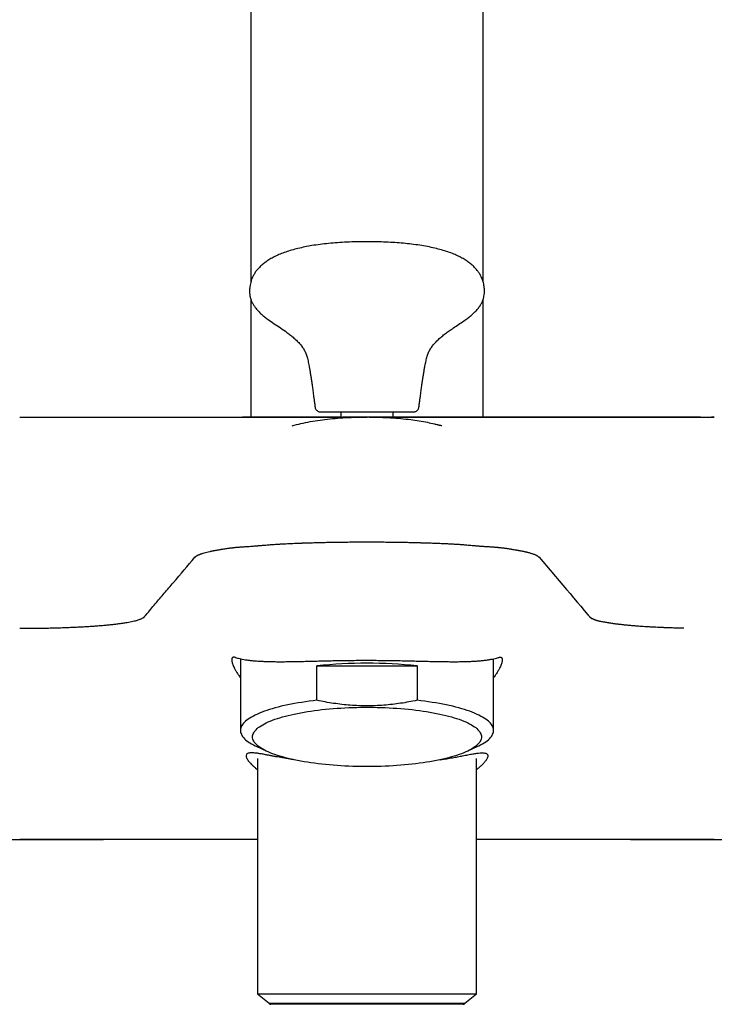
# Model space of a CAD drawing. Header units: millimetres. Extents: x 8 to 1761, y 12 to 2692.
# Tile 20 of 29: x 861 to 927, y 1456 to 1549. Entities that reach past the tile are written whole.
import ezdxf

# ---------------------------------------------------------------- set-up
doc = ezdxf.new("R2010")
doc.units = ezdxf.units.MM

msp = doc.modelspace()

# ---------------------------------------------------------------- linework, layer by layer
at = {"color": 7, "linetype": 'Continuous', "lineweight": 30}
for p, q in [((883, 1979.279), (883, 1524.337)), ((905, 1524.337), (905, 1979.279)), ((883, 1522.736), (883, 1511.554)), ((905, 1511.554), (905, 1522.727)), ((898.919, 1512.501), (898.92, 1512.509)), ((861.129, 1511.556), (882.2, 1511.556)), ((890.915, 1511.553), (891.504, 1511.553)), ((891.504, 1511.553), (891.518, 1511.553)), ((891.518, 1512.056), (891.518, 1511.545)), ((893.79, 1511.551), (891.669, 1511.553)), ((894.357, 1511.552), (894.226, 1511.553)), ((896.482, 1511.543), (896.482, 1512.056)), ((896.482, 1511.553), (896.639, 1511.553)), ((905.8, 1511.556), (926.87, 1511.556)), ((914.918, 1492.832), (914.906, 1492.846)), ((882.024, 1488.672), (882.024, 1481.885)), ((889.26, 1484.738), (889.26, 1487.993)), ((889.26, 1487.993), (898.74, 1487.993)), ((898.74, 1487.993), (898.74, 1484.738)), ((905.976, 1481.885), (905.976, 1488.672)), ((883.516, 1480.384), (884.517, 1479.914)), ((903.483, 1479.914), (904.484, 1480.384)), ((883.65, 1479.232), (883.65, 1456.956)), ((904.35, 1456.956), (904.35, 1479.23)), ((819.518, 1471.556), (869.045, 1471.556)), ((883.65, 1471.556), (869.514, 1471.556)), ((918.486, 1471.556), (904.35, 1471.556)), ((918.949, 1471.556), (968.483, 1471.556)), ((883.65, 1456.956), (884.736, 1456.056)), ((883.65, 1456.956), (904.35, 1456.956)), ((883.65, 1456.956), (904.35, 1456.956)), ((903.264, 1456.056), (904.35, 1456.956)), ((884.736, 1456.056), (903.264, 1456.056)), ((903.091, 1455.956), (884.909, 1455.956))]:
    msp.add_line(p, q, dxfattribs=at)
at = {"color": 7, "linetype": 'Continuous', "lineweight": 30, "flags": 128}
for points in [[(910.29, 1498.283), (912.877, 1495.238), (913.216, 1494.84), (913.555, 1494.441), (913.893, 1494.042), (914.231, 1493.644), (914.569, 1493.245), (914.906, 1492.846)], [(889.26, 1484.738), (888.892, 1484.695), (888.529, 1484.649), (888.173, 1484.599), (887.824, 1484.547), (887.481, 1484.491), (887.146, 1484.433), (886.819, 1484.371), (886.499, 1484.307), (886.189, 1484.24), (885.887, 1484.17), (885.594, 1484.098), (885.311, 1484.023), (885.038, 1483.946), (884.776, 1483.866), (884.523, 1483.785), (884.282, 1483.701), (884.051, 1483.615), (883.832, 1483.527), (883.624, 1483.437), (883.428, 1483.345), (883.245, 1483.252), (883.073, 1483.157), (882.914, 1483.061), (882.767, 1482.963), (882.634, 1482.864), (882.513, 1482.764), (882.405, 1482.663), (882.311, 1482.561), (882.229, 1482.458), (882.162, 1482.355), (882.107, 1482.251), (882.066, 1482.147), (882.039, 1482.043), (882.026, 1481.938), (882.026, 1481.833), (882.039, 1481.728), (882.066, 1481.624), (882.107, 1481.52), (882.162, 1481.416), (882.229, 1481.312), (882.311, 1481.21), (882.405, 1481.108), (882.513, 1481.007), (882.634, 1480.907), (882.767, 1480.808), (882.914, 1480.71), (883.073, 1480.614), (883.245, 1480.519), (883.428, 1480.426), (883.516, 1480.384)], [(904.484, 1480.384), (904.572, 1480.426), (904.755, 1480.519), (904.927, 1480.614), (905.086, 1480.71), (905.233, 1480.808), (905.366, 1480.907), (905.487, 1481.007), (905.595, 1481.108), (905.689, 1481.21), (905.771, 1481.312), (905.838, 1481.416), (905.893, 1481.52), (905.934, 1481.624), (905.961, 1481.728), (905.974, 1481.833), (905.974, 1481.938), (905.961, 1482.043), (905.934, 1482.147), (905.893, 1482.251), (905.838, 1482.355), (905.771, 1482.458), (905.689, 1482.561), (905.595, 1482.663), (905.487, 1482.764), (905.366, 1482.864), (905.233, 1482.963), (905.086, 1483.061), (904.927, 1483.157), (904.755, 1483.252), (904.572, 1483.345), (904.376, 1483.437), (904.168, 1483.527), (903.949, 1483.615), (903.718, 1483.701), (903.477, 1483.785), (903.224, 1483.866), (902.962, 1483.946), (902.689, 1484.023), (902.406, 1484.098), (902.113, 1484.17), (901.811, 1484.24), (901.501, 1484.307), (901.181, 1484.371), (900.854, 1484.433), (900.519, 1484.491), (900.176, 1484.547), (899.827, 1484.599), (899.471, 1484.649), (899.108, 1484.695), (898.74, 1484.738)], [(904.833, 1481.272), (904.826, 1481.173), (904.806, 1481.074), (904.772, 1480.975), (904.725, 1480.877), (904.665, 1480.779), (904.591, 1480.682), (904.504, 1480.585), (904.404, 1480.489), (904.291, 1480.395), (904.165, 1480.301), (904.027, 1480.208), (903.876, 1480.117), (903.712, 1480.028), (903.537, 1479.939), (903.35, 1479.853), (903.151, 1479.768), (902.94, 1479.686), (902.719, 1479.605), (902.487, 1479.526), (902.244, 1479.449), (901.991, 1479.375), (901.727, 1479.303), (901.455, 1479.234), (901.173, 1479.167), (900.882, 1479.102), (900.582, 1479.041), (900.274, 1478.982), (899.959, 1478.926), (899.636, 1478.873), (899.306, 1478.823), (898.969, 1478.775), (898.626, 1478.732), (898.278, 1478.691), (897.924, 1478.653), (897.565, 1478.619), (897.202, 1478.588), (896.835, 1478.56), (896.464, 1478.536), (896.09, 1478.515), (895.714, 1478.498), (895.335, 1478.484), (894.955, 1478.473), (894.573, 1478.466), (894.191, 1478.463), (893.809, 1478.463), (893.427, 1478.466), (893.045, 1478.473), (892.665, 1478.484), (892.286, 1478.498), (891.91, 1478.515), (891.536, 1478.536), (891.165, 1478.56), (890.798, 1478.588), (890.435, 1478.619), (890.076, 1478.653), (889.722, 1478.691), (889.374, 1478.732), (889.031, 1478.775), (888.694, 1478.823), (888.364, 1478.873), (888.041, 1478.926), (887.726, 1478.982), (887.418, 1479.041), (887.118, 1479.102), (886.827, 1479.167), (886.545, 1479.234), (886.273, 1479.303), (886.009, 1479.375), (885.756, 1479.449), (885.513, 1479.526), (885.281, 1479.605), (885.06, 1479.686), (884.849, 1479.768), (884.65, 1479.853), (884.463, 1479.939), (884.288, 1480.028), (884.124, 1480.117), (883.973, 1480.208), (883.835, 1480.301), (883.709, 1480.395), (883.596, 1480.489), (883.496, 1480.585), (883.409, 1480.682), (883.335, 1480.779), (883.275, 1480.877), (883.228, 1480.975), (883.194, 1481.074), (883.174, 1481.173), (883.167, 1481.272), (883.174, 1481.371), (883.194, 1481.47), (883.228, 1481.569), (883.275, 1481.668), (883.335, 1481.766), (883.409, 1481.863), (883.496, 1481.959), (883.596, 1482.055), (883.709, 1482.15), (883.835, 1482.244), (883.973, 1482.336), (884.124, 1482.427), (884.288, 1482.517), (884.463, 1482.605), (884.65, 1482.691), (884.849, 1482.776), (885.06, 1482.859), (885.281, 1482.94), (885.513, 1483.018), (885.756, 1483.095), (886.009, 1483.169), (886.273, 1483.241), (886.545, 1483.311), (886.827, 1483.378), (887.118, 1483.442), (887.418, 1483.504), (887.726, 1483.563), (888.041, 1483.619), (888.364, 1483.672), (888.694, 1483.722), (889.031, 1483.769), (889.374, 1483.813), (889.722, 1483.854), (890.076, 1483.891), (890.435, 1483.925), (890.798, 1483.956), (891.165, 1483.984), (891.536, 1484.008), (891.91, 1484.029), (892.286, 1484.047), (892.665, 1484.061), (893.045, 1484.071), (893.427, 1484.078), (893.809, 1484.081), (894.191, 1484.081), (894.573, 1484.078), (894.955, 1484.071), (895.335, 1484.061), (895.714, 1484.047), (896.09, 1484.029), (896.464, 1484.008), (896.835, 1483.984), (897.202, 1483.956), (897.565, 1483.925), (897.924, 1483.891), (898.278, 1483.854), (898.626, 1483.813), (898.969, 1483.769), (899.306, 1483.722), (899.636, 1483.672), (899.959, 1483.619), (900.274, 1483.563), (900.582, 1483.504), (900.882, 1483.442), (901.173, 1483.378), (901.455, 1483.311), (901.727, 1483.241), (901.991, 1483.169), (902.244, 1483.095), (902.487, 1483.018), (902.719, 1482.94), (902.94, 1482.859), (903.151, 1482.776), (903.35, 1482.691), (903.537, 1482.605), (903.712, 1482.517), (903.876, 1482.427), (904.027, 1482.336), (904.165, 1482.244), (904.291, 1482.15), (904.404, 1482.055), (904.504, 1481.959), (904.591, 1481.863), (904.665, 1481.766), (904.725, 1481.668), (904.772, 1481.569), (904.806, 1481.47), (904.826, 1481.371), (904.833, 1481.272)]]:
    msp.add_lwpolyline(points, dxfattribs=at)
at = {"color": 7, "linetype": 'Continuous', "lineweight": 30}
for centre, radius, start, end in [((894, 1444.126), 44.122, 83.83294, 96.16706), ((884.909, 1456.156), 0.2, 210, 270), ((903.091, 1456.156), 0.2, 270, 330)]:
    msp.add_arc(centre, radius, start, end, dxfattribs=at)
for points, knots in [([(894, 1528.158), (893.676, 1528.157), (893.043, 1528.153), (892.112, 1528.122), (891.222, 1528.072), (890.373, 1528.001), (889.567, 1527.909), (888.816, 1527.8), (888.12, 1527.673), (887.478, 1527.531), (886.876, 1527.371), (886.313, 1527.192), (885.8, 1526.998), (885.334, 1526.791), (884.914, 1526.571), (884.532, 1526.334), (884.189, 1526.081), (883.883, 1525.811), (883.631, 1525.539), (883.426, 1525.268), (883.262, 1525.002), (883.127, 1524.725), (883.025, 1524.447), (882.953, 1524.172), (882.919, 1523.971), (882.903, 1523.838), (882.897, 1523.775), (882.892, 1523.712), (882.888, 1523.648), (882.886, 1523.584), (882.884, 1523.522), (882.884, 1523.481), (882.884, 1523.461)], [0, 0, 0, 0, 0.073443, 0.143887, 0.211322, 0.275744, 0.337156, 0.395567, 0.447911, 0.497636, 0.54478, 0.589401, 0.631572, 0.669337, 0.705102, 0.738998, 0.771195, 0.801897, 0.831351, 0.855342, 0.878851, 0.902092, 0.925288, 0.945852, 0.966721, 0.971468, 0.976236, 0.981022, 0.985844, 0.990725, 0.99557, 1, 1, 1, 1]), ([(905.116, 1523.461), (905.116, 1523.482), (905.116, 1523.526), (905.114, 1523.592), (905.111, 1523.659), (905.107, 1523.727), (905.101, 1523.793), (905.086, 1523.94), (905.052, 1524.154), (904.98, 1524.429), (904.883, 1524.7), (904.753, 1524.977), (904.583, 1525.256), (904.373, 1525.535), (904.117, 1525.811), (903.811, 1526.081), (903.468, 1526.334), (903.086, 1526.571), (902.666, 1526.791), (902.19, 1527.003), (901.653, 1527.204), (901.052, 1527.392), (900.407, 1527.559), (899.717, 1527.706), (898.983, 1527.832), (898.223, 1527.935), (897.438, 1528.018), (896.63, 1528.081), (895.785, 1528.126), (894.905, 1528.154), (894.305, 1528.157), (894, 1528.158)], [0, 0, 0, 0, 0.004718, 0.009845, 0.015003, 0.020097, 0.025156, 0.030195, 0.053608, 0.074178, 0.094597, 0.118926, 0.143527, 0.168646, 0.1981, 0.228802, 0.260999, 0.294896, 0.330661, 0.368427, 0.413231, 0.460796, 0.511209, 0.564533, 0.620814, 0.680081, 0.738713, 0.800023, 0.864011, 0.930673, 1, 1, 1, 1]), ([(882.89, 1523.472), (882.889, 1523.406), (882.887, 1523.232), (882.931, 1522.957), (883.015, 1522.656), (883.137, 1522.373), (883.291, 1522.106), (883.486, 1521.839), (883.723, 1521.572), (884.003, 1521.306), (884.308, 1521.052), (884.713, 1520.746), (885.221, 1520.397), (885.825, 1519.996), (886.343, 1519.638), (886.764, 1519.319), (887.089, 1519.049), (887.394, 1518.764), (887.623, 1518.514), (887.786, 1518.311), (887.895, 1518.161), (887.997, 1518.006), (888.095, 1517.842), (888.175, 1517.678), (888.242, 1517.508), (888.302, 1517.328), (888.361, 1517.113), (888.417, 1516.879), (888.471, 1516.626), (888.523, 1516.356), (888.578, 1516.048), (888.634, 1515.711), (888.691, 1515.344), (888.75, 1514.947), (888.814, 1514.508), (888.881, 1514.023), (888.942, 1513.564), (888.998, 1513.144), (889.04, 1512.823), (889.064, 1512.631), (889.077, 1512.53), (889.079, 1512.517), (889.08, 1512.507), (889.08, 1512.512), (889.08, 1512.506), (889.081, 1512.501)], [0, 0, 0, 0, 0.014884, 0.03891, 0.062126, 0.084992, 0.107886, 0.13109, 0.159083, 0.187929, 0.217661, 0.248221, 0.301598, 0.356133, 0.410868, 0.442865, 0.474507, 0.505723, 0.536527, 0.550422, 0.564275, 0.578108, 0.592028, 0.607039, 0.619078, 0.633045, 0.649529, 0.669115, 0.687057, 0.707549, 0.730868, 0.757289, 0.784231, 0.814168, 0.847307, 0.883852, 0.924007, 0.951029, 0.97959, 0.994463, 0.998241, 0.999174, 0.999351, 0.999406, 1, 1, 1, 1]), ([(898.92, 1512.508), (898.92, 1512.508), (898.92, 1512.509), (898.92, 1512.514), (898.923, 1512.535), (898.934, 1512.622), (898.961, 1512.831), (899.002, 1513.142), (899.058, 1513.565), (899.119, 1514.023), (899.186, 1514.508), (899.25, 1514.947), (899.309, 1515.344), (899.367, 1515.713), (899.423, 1516.053), (899.479, 1516.366), (899.532, 1516.639), (899.582, 1516.877), (899.636, 1517.101), (899.692, 1517.308), (899.755, 1517.499), (899.824, 1517.675), (899.905, 1517.842), (900.003, 1518.006), (900.105, 1518.161), (900.214, 1518.311), (900.379, 1518.516), (900.612, 1518.769), (900.923, 1519.059), (901.255, 1519.334), (901.602, 1519.596), (901.997, 1519.874), (902.436, 1520.169), (902.908, 1520.484), (903.33, 1520.779), (903.697, 1521.056), (904.008, 1521.315), (904.291, 1521.587), (904.543, 1521.873), (904.743, 1522.158), (904.893, 1522.436), (905.001, 1522.706), (905.075, 1522.993), (905.113, 1523.251), (905.112, 1523.412), (905.111, 1523.472)], [0, 0, 0, 0, 0.0000033, 0.0001654, 0.0010991, 0.004879, 0.0197623, 0.0483423, 0.0753813, 0.1155627, 0.1521314, 0.185292, 0.2152493, 0.2422088, 0.2690982, 0.2927747, 0.3135291, 0.3316537, 0.3474426, 0.3650805, 0.3798927, 0.3925562, 0.4075771, 0.4215065, 0.4353489, 0.4492101, 0.463115, 0.4945023, 0.526319, 0.5585749, 0.5911946, 0.6240409, 0.6670951, 0.7097732, 0.7516111, 0.7827394, 0.8130077, 0.8423555, 0.8708253, 0.8985982, 0.9201623, 0.9417706, 0.9637548, 0.9865103, 1, 1, 1, 1]), ([(889.083, 1512.506), (889.089, 1512.472), (889.101, 1512.389), (889.164, 1512.27), (889.25, 1512.174), (889.339, 1512.115), (889.417, 1512.08), (889.498, 1512.059), (889.552, 1512.057), (889.578, 1512.056)], [0, 0, 0, 0, 0.142453, 0.34004, 0.543275, 0.662533, 0.779144, 0.89206, 1, 1, 1, 1]), ([(898.422, 1512.056), (898.456, 1512.058), (898.525, 1512.062), (898.627, 1512.096), (898.722, 1512.152), (898.804, 1512.23), (898.867, 1512.325), (898.906, 1512.42), (898.914, 1512.482), (898.917, 1512.507)], [0, 0, 0, 0, 0.138168, 0.283497, 0.434128, 0.586733, 0.745165, 0.897615, 1, 1, 1, 1]), ([(861.129, 1511.554), (861.405, 1511.554), (861.959, 1511.554), (862.789, 1511.554), (863.622, 1511.554), (864.457, 1511.554), (865.295, 1511.554), (866.135, 1511.554), (867.012, 1511.554), (867.921, 1511.554), (868.862, 1511.554), (869.797, 1511.554), (870.727, 1511.554), (871.652, 1511.554), (872.6, 1511.554), (873.568, 1511.554), (874.55, 1511.554), (875.515, 1511.554), (876.464, 1511.554), (877.396, 1511.554), (878.291, 1511.554), (879.147, 1511.554), (879.963, 1511.554), (880.757, 1511.554), (881.528, 1511.554), (882.265, 1511.554), (882.969, 1511.554), (883.638, 1511.554), (884.28, 1511.554), (884.895, 1511.554), (885.484, 1511.554), (886.049, 1511.554), (886.59, 1511.554), (887.103, 1511.554), (887.585, 1511.554), (888.034, 1511.554), (888.452, 1511.554), (888.808, 1511.554), (889.109, 1511.554), (889.362, 1511.554), (889.595, 1511.554), (889.809, 1511.554), (890.003, 1511.554), (890.177, 1511.554), (890.332, 1511.554), (890.456, 1511.554), (890.554, 1511.554), (890.63, 1511.554), (890.687, 1511.554), (890.728, 1511.554), (890.752, 1511.554), (890.767, 1511.554), (890.775, 1511.554), (890.782, 1511.554), (890.79, 1511.554), (890.797, 1511.554), (890.806, 1511.554), (890.818, 1511.554), (890.831, 1511.554), (890.842, 1511.554), (890.852, 1511.553), (890.861, 1511.553), (890.867, 1511.553), (890.873, 1511.553), (890.879, 1511.553), (890.887, 1511.553), (890.896, 1511.553), (890.904, 1511.553), (890.91, 1511.553), (890.914, 1511.553), (890.915, 1511.553)], [0, 0, 0, 0, 0.0178414, 0.0357523, 0.0537508, 0.0718546, 0.0900813, 0.1084478, 0.126971, 0.1479071, 0.1689034, 0.1899826, 0.2111671, 0.232479, 0.25394, 0.2775839, 0.3012223, 0.3248832, 0.3485946, 0.3723846, 0.3962344, 0.4186452, 0.4409909, 0.4632953, 0.485582, 0.5078748, 0.5292645, 0.5505332, 0.5717026, 0.5927948, 0.6138321, 0.6348368, 0.6562338, 0.6775051, 0.6986759, 0.7197717, 0.7408183, 0.7618416, 0.7778556, 0.7938072, 0.8097081, 0.8255702, 0.8414053, 0.8572253, 0.8730422, 0.8888679, 0.900998, 0.9126824, 0.9238228, 0.9313087, 0.9393002, 0.9414769, 0.9436885, 0.9459348, 0.948216, 0.950532, 0.9528829, 0.9577366, 0.9626538, 0.9676346, 0.9717399, 0.9757859, 0.9798318, 0.98149, 0.983924, 0.9874723, 0.9918413, 0.9954728, 0.9981924, 1, 1, 1, 1]), ([(891.518, 1511.554), (891.455, 1511.554), (891.175, 1511.554), (890.687, 1511.554), (890.057, 1511.554), (889.446, 1511.554), (888.855, 1511.554), (888.286, 1511.554), (887.732, 1511.554), (887.193, 1511.554), (886.67, 1511.554), (886.168, 1511.554), (885.706, 1511.554), (885.283, 1511.554), (884.897, 1511.554), (884.534, 1511.554), (884.194, 1511.554), (883.877, 1511.554), (883.585, 1511.554), (883.32, 1511.554), (883.071, 1511.554), (882.843, 1511.554), (882.642, 1511.554), (882.479, 1511.554), (882.354, 1511.554), (882.265, 1511.554), (882.21, 1511.554), (882.203, 1511.554), (882.2, 1511.554)], [0, 0, 0, 0, 0.012083, 0.053336, 0.094567, 0.135906, 0.175873, 0.215761, 0.25569, 0.296158, 0.336965, 0.377752, 0.418643, 0.455364, 0.492001, 0.528646, 0.56539, 0.602358, 0.63924, 0.676129, 0.71312, 0.754798, 0.796386, 0.838018, 0.879085, 0.919374, 0.959639, 1, 1, 1, 1]), ([(886.903, 1510.735), (886.97, 1510.754), (887.32, 1510.855), (887.972, 1511.002), (888.866, 1511.176), (889.792, 1511.314), (890.749, 1511.422), (891.737, 1511.498), (892.754, 1511.544), (893.442, 1511.55), (893.79, 1511.553)], [0, 0, 0, 0, 0.03008, 0.157319, 0.288138, 0.42268, 0.561057, 0.703361, 0.849658, 1, 1, 1, 1]), ([(889.578, 1512.056), (889.58, 1512.056), (889.585, 1512.056), (889.624, 1512.056), (889.686, 1512.056), (889.773, 1512.056), (889.88, 1512.056), (890.004, 1512.056), (890.141, 1512.056), (890.323, 1512.056), (890.561, 1512.056), (890.834, 1512.056), (891.093, 1512.056), (891.329, 1512.056), (891.556, 1512.056), (891.769, 1512.056), (891.965, 1512.056), (892.166, 1512.056), (892.431, 1512.056), (892.765, 1512.056), (893.17, 1512.056), (893.583, 1512.056), (893.86, 1512.056), (894, 1512.056)], [0, 0, 0, 0, 0.048251, 0.0961, 0.143823, 0.191697, 0.239997, 0.282877, 0.325694, 0.368642, 0.434279, 0.499994, 0.543789, 0.587515, 0.631378, 0.663555, 0.695669, 0.727801, 0.760035, 0.820282, 0.879999, 0.939725, 1, 1, 1, 1]), ([(891.175, 1511.528), (891.177, 1511.528), (891.182, 1511.528), (891.203, 1511.529), (891.238, 1511.53), (891.284, 1511.533), (891.338, 1511.536), (891.402, 1511.539), (891.471, 1511.543), (891.547, 1511.547), (891.62, 1511.551), (891.653, 1511.552), (891.669, 1511.553)], [0, 0, 0, 0, 0.07013, 0.181759, 0.293809, 0.406683, 0.520776, 0.612953, 0.73221, 0.827398, 0.919325, 1, 1, 1, 1]), ([(896.018, 1511.553), (895.941, 1511.553), (895.787, 1511.553), (895.533, 1511.553), (895.263, 1511.553), (894.978, 1511.553), (894.682, 1511.553), (894.381, 1511.553), (894.075, 1511.553), (893.767, 1511.553), (893.462, 1511.553), (893.164, 1511.553), (892.874, 1511.553), (892.596, 1511.553), (892.333, 1511.553), (892.089, 1511.553), (891.865, 1511.553), (891.735, 1511.553), (891.669, 1511.553)], [0, 0, 0, 0, 0.062822, 0.124972, 0.187136, 0.249998, 0.312802, 0.374945, 0.437116, 0.499999, 0.562802, 0.624945, 0.687116, 0.749998, 0.812822, 0.874972, 0.937136, 1, 1, 1, 1]), ([(893.79, 1511.551), (893.794, 1511.551), (893.8, 1511.551), (893.83, 1511.551), (893.866, 1511.551), (893.923, 1511.551), (893.974, 1511.551), (894, 1511.551)], [0, 0, 0, 0, 0.268671, 0.395707, 0.525312, 0.757168, 1, 1, 1, 1]), ([(894, 1512.056), (894.112, 1512.056), (894.334, 1512.056), (894.665, 1512.056), (894.992, 1512.056), (895.314, 1512.056), (895.617, 1512.056), (895.902, 1512.056), (896.167, 1512.056), (896.466, 1512.056), (896.793, 1512.056), (897.095, 1512.056), (897.337, 1512.056), (897.529, 1512.056), (897.688, 1512.056), (897.82, 1512.056), (897.928, 1512.056), (898.026, 1512.056), (898.139, 1512.056), (898.253, 1512.056), (898.35, 1512.056), (898.411, 1512.056), (898.418, 1512.056), (898.422, 1512.056)], [0, 0, 0, 0, 0.048263, 0.096119, 0.143842, 0.191709, 0.239996, 0.282877, 0.325694, 0.368642, 0.434279, 0.499994, 0.543789, 0.587515, 0.631379, 0.663555, 0.695669, 0.727801, 0.760035, 0.820268, 0.879979, 0.939711, 1, 1, 1, 1]), ([(894.21, 1511.551), (894.206, 1511.551), (894.2, 1511.551), (894.17, 1511.551), (894.134, 1511.551), (894.077, 1511.551), (894.026, 1511.551), (894, 1511.551)], [0, 0, 0, 0, 0.270364, 0.396708, 0.524962, 0.757448, 1, 1, 1, 1]), ([(894.21, 1511.553), (894.551, 1511.55), (895.226, 1511.545), (896.223, 1511.5), (897.192, 1511.427), (898.096, 1511.328), (898.937, 1511.206), (899.686, 1511.072), (900.262, 1510.948), (900.59, 1510.869), (900.711, 1510.839), (900.748, 1510.83), (900.785, 1510.82), (900.822, 1510.811), (900.859, 1510.801), (900.914, 1510.787), (900.992, 1510.767), (901.057, 1510.749), (901.092, 1510.739)], [0, 0, 0, 0, 0.1475007, 0.2911132, 0.4308839, 0.566877, 0.6834933, 0.7973194, 0.8952469, 0.9376902, 0.9432196, 0.9487424, 0.9542586, 0.9597682, 0.9652712, 0.9707677, 0.984301, 1, 1, 1, 1]), ([(894.469, 1511.552), (894.465, 1511.552), (894.457, 1511.552), (894.44, 1511.552), (894.418, 1511.552), (894.392, 1511.552), (894.369, 1511.552), (894.357, 1511.552)], [0, 0, 0, 0, 0.133601, 0.338502, 0.555384, 0.784311, 1, 1, 1, 1]), ([(895.972, 1511.553), (895.95, 1511.553), (895.892, 1511.553), (895.8, 1511.553), (895.696, 1511.553), (895.596, 1511.553), (895.507, 1511.553), (895.429, 1511.552), (895.362, 1511.552), (895.302, 1511.552), (895.263, 1511.552), (895.246, 1511.552), (895.243, 1511.552), (895.24, 1511.552), (895.237, 1511.552), (895.234, 1511.552), (895.231, 1511.552), (895.22, 1511.552), (895.194, 1511.552), (895.152, 1511.552), (895.1, 1511.552), (895.047, 1511.552), (894.994, 1511.552), (894.943, 1511.552), (894.894, 1511.552), (894.853, 1511.552), (894.82, 1511.552), (894.8, 1511.552), (894.788, 1511.552), (894.782, 1511.552), (894.777, 1511.552), (894.772, 1511.552), (894.767, 1511.552), (894.76, 1511.552), (894.753, 1511.552), (894.737, 1511.552), (894.712, 1511.552), (894.679, 1511.552), (894.646, 1511.552), (894.612, 1511.552), (894.578, 1511.552), (894.554, 1511.552), (894.541, 1511.552), (894.538, 1511.552), (894.537, 1511.552), (894.536, 1511.552), (894.534, 1511.552), (894.53, 1511.552), (894.523, 1511.552), (894.513, 1511.552), (894.504, 1511.552), (894.496, 1511.552), (894.49, 1511.552), (894.485, 1511.552), (894.482, 1511.552), (894.48, 1511.552), (894.479, 1511.552), (894.478, 1511.552), (894.476, 1511.552), (894.474, 1511.552), (894.472, 1511.552), (894.468, 1511.552), (894.463, 1511.552), (894.458, 1511.552), (894.456, 1511.552)], [0, 0, 0, 0, 0.0378775, 0.1006938, 0.1621624, 0.2222835, 0.2810569, 0.323301, 0.3648204, 0.4056152, 0.4353048, 0.4371578, 0.4390092, 0.4408591, 0.4427073, 0.4445541, 0.4463992, 0.4485307, 0.4648079, 0.4972944, 0.5290527, 0.5648893, 0.5997512, 0.6336384, 0.6665508, 0.6984885, 0.717677, 0.7364956, 0.7401486, 0.7437874, 0.747412, 0.7510222, 0.7546182, 0.7592607, 0.7645688, 0.7698449, 0.7945315, 0.8184939, 0.8417323, 0.8702613, 0.8976174, 0.9238008, 0.929703, 0.9306248, 0.931545, 0.9324636, 0.9333807, 0.9351203, 0.9441618, 0.9522028, 0.960471, 0.9673211, 0.9727533, 0.9767676, 0.9793639, 0.9805423, 0.9809365, 0.9824284, 0.9839105, 0.9853828, 0.9868452, 0.988298, 0.9950146, 1, 1, 1, 1]), ([(895.879, 1511.553), (895.873, 1511.553), (895.851, 1511.553), (895.811, 1511.553), (895.759, 1511.553), (895.707, 1511.553), (895.655, 1511.553), (895.6, 1511.553), (895.543, 1511.552), (895.484, 1511.552), (895.427, 1511.552), (895.372, 1511.552), (895.331, 1511.552), (895.31, 1511.552), (895.306, 1511.552)], [0, 0, 0, 0, 0.036491, 0.13977, 0.239992, 0.337156, 0.431264, 0.522315, 0.618941, 0.712205, 0.803372, 0.892563, 0.979779, 1, 1, 1, 1]), ([(896.728, 1511.531), (896.684, 1511.533), (896.596, 1511.538), (896.429, 1511.546), (896.239, 1511.552), (896.092, 1511.552), (896.018, 1511.553)], [0, 0, 0, 0, 0.250391, 0.498706, 0.747676, 1, 1, 1, 1]), ([(905.8, 1511.554), (905.797, 1511.554), (905.79, 1511.554), (905.735, 1511.554), (905.646, 1511.554), (905.521, 1511.554), (905.358, 1511.554), (905.157, 1511.554), (904.929, 1511.554), (904.681, 1511.554), (904.415, 1511.554), (904.123, 1511.554), (903.806, 1511.554), (903.466, 1511.554), (903.103, 1511.554), (902.717, 1511.554), (902.294, 1511.554), (901.832, 1511.554), (901.33, 1511.554), (900.808, 1511.554), (900.268, 1511.554), (899.714, 1511.554), (899.145, 1511.554), (898.554, 1511.554), (897.943, 1511.554), (897.313, 1511.554), (896.825, 1511.554), (896.545, 1511.554), (896.482, 1511.554)], [0, 0, 0, 0, 0.040347, 0.080609, 0.120907, 0.161966, 0.203582, 0.245175, 0.286879, 0.323847, 0.360729, 0.397618, 0.43461, 0.47133, 0.507967, 0.544612, 0.581357, 0.622222, 0.663003, 0.703827, 0.744294, 0.784206, 0.8241, 0.864094, 0.905407, 0.946632, 0.987901, 1, 1, 1, 1]), ([(896.482, 1511.549), (896.516, 1511.548), (896.608, 1511.545), (896.728, 1511.538), (896.799, 1511.533), (896.834, 1511.53)], [0, 0, 0, 0, 0.225488, 0.611043, 1, 1, 1, 1]), ([(896.962, 1511.518), (896.96, 1511.518), (896.955, 1511.518), (896.914, 1511.52), (896.84, 1511.524), (896.766, 1511.529), (896.728, 1511.531)], [0, 0, 0, 0, 0.103288, 0.400478, 0.698305, 1, 1, 1, 1]), ([(896.765, 1511.553), (896.77, 1511.553), (896.779, 1511.553), (896.791, 1511.553), (896.801, 1511.553), (896.81, 1511.553), (896.815, 1511.553), (896.819, 1511.553), (896.823, 1511.553), (896.829, 1511.553), (896.836, 1511.553), (896.843, 1511.554), (896.853, 1511.554), (896.865, 1511.554), (896.881, 1511.554), (896.899, 1511.554), (896.919, 1511.554), (896.95, 1511.554), (896.993, 1511.554), (897.047, 1511.554), (897.107, 1511.554), (897.171, 1511.554), (897.268, 1511.554), (897.411, 1511.554), (897.616, 1511.554), (897.85, 1511.554), (898.125, 1511.554), (898.444, 1511.554), (898.812, 1511.554), (899.216, 1511.554), (899.659, 1511.554), (900.14, 1511.554), (900.66, 1511.554), (901.216, 1511.554), (901.811, 1511.554), (902.444, 1511.554), (903.114, 1511.554), (903.818, 1511.554), (904.558, 1511.554), (905.334, 1511.554), (906.143, 1511.554), (906.983, 1511.554), (907.821, 1511.554), (908.654, 1511.554), (909.477, 1511.554), (910.319, 1511.554), (911.175, 1511.554), (911.898, 1511.554), (912.481, 1511.554), (912.922, 1511.554), (913.379, 1511.554), (913.84, 1511.554), (914.28, 1511.554), (914.714, 1511.554), (915.148, 1511.554), (915.451, 1511.554), (915.6, 1511.554)], [0, 0, 0, 0, 0.008519, 0.015826, 0.021921, 0.026804, 0.030476, 0.032223, 0.033451, 0.037356, 0.041317, 0.045106, 0.048724, 0.055896, 0.06228, 0.068214, 0.074833, 0.081735, 0.094765, 0.107702, 0.119973, 0.131771, 0.143501, 0.169642, 0.195749, 0.22185, 0.247974, 0.277507, 0.307044, 0.336624, 0.366288, 0.396556, 0.426904, 0.457374, 0.488007, 0.519217, 0.550497, 0.581888, 0.613431, 0.645535, 0.677666, 0.709865, 0.742175, 0.771258, 0.800317, 0.82938, 0.858479, 0.887217, 0.901332, 0.915616, 0.930073, 0.945477, 0.959746, 0.97196, 0.98625, 1, 1, 1, 1]), ([(925.566, 1511.554), (925.415, 1511.554), (924.936, 1511.554), (924.137, 1511.554), (923.179, 1511.554), (922.249, 1511.554), (921.296, 1511.554), (920.325, 1511.554), (919.342, 1511.554), (918.401, 1511.554), (917.496, 1511.554), (916.628, 1511.554), (915.798, 1511.554), (915.01, 1511.554), (914.264, 1511.554), (913.562, 1511.554), (912.904, 1511.554), (912.289, 1511.554), (911.711, 1511.554), (911.177, 1511.554), (910.685, 1511.554), (910.234, 1511.554), (909.814, 1511.554), (909.424, 1511.554), (909.062, 1511.554), (908.573, 1511.554), (907.954, 1511.554), (907.158, 1511.554), (906.361, 1511.554), (905.831, 1511.554), (905.58, 1511.554)], [0, 0, 0, 0, 0.020351, 0.064604, 0.10776, 0.149822, 0.190792, 0.237665, 0.283001, 0.326795, 0.369051, 0.410497, 0.450353, 0.488618, 0.525292, 0.560375, 0.593282, 0.624654, 0.654491, 0.682792, 0.708263, 0.732347, 0.755044, 0.776353, 0.796274, 0.81487, 0.858022, 0.901376, 0.953252, 1, 1, 1, 1]), ([(915.6, 1511.554), (915.854, 1511.554), (916.352, 1511.554), (917.094, 1511.554), (917.814, 1511.554), (918.511, 1511.554), (919.208, 1511.554), (919.917, 1511.554), (920.469, 1511.554), (920.843, 1511.554), (921.037, 1511.554), (921.232, 1511.554), (921.427, 1511.554), (921.622, 1511.554), (922.004, 1511.554), (922.574, 1511.554), (923.336, 1511.554), (924.095, 1511.554), (924.835, 1511.554), (925.339, 1511.554), (925.593, 1511.554), (925.612, 1511.554)], [0, 0, 0, 0, 0.079508, 0.156248, 0.230252, 0.301558, 0.369083, 0.441796, 0.514797, 0.53397, 0.553168, 0.572392, 0.591641, 0.610917, 0.630222, 0.704482, 0.778861, 0.853413, 0.926169, 0.994527, 1, 1, 1, 1]), ([(926.87, 1511.556), (926.8, 1511.556), (926.713, 1511.556), (926.626, 1511.556), (926.609, 1511.556)], [0, 0, 0, 0, 0.8141438, 1, 1, 1, 1]), ([(877.71, 1498.283), (877.713, 1498.286), (877.72, 1498.293), (877.733, 1498.307), (877.751, 1498.325), (877.777, 1498.347), (877.812, 1498.375), (877.858, 1498.407), (877.916, 1498.442), (877.99, 1498.482), (878.06, 1498.515), (878.12, 1498.541), (878.163, 1498.559), (878.209, 1498.577), (878.258, 1498.596), (878.31, 1498.614), (878.357, 1498.631), (878.446, 1498.66), (878.595, 1498.706), (878.831, 1498.769), (879.042, 1498.818), (879.199, 1498.852), (879.291, 1498.871), (879.386, 1498.89), (879.484, 1498.909), (879.585, 1498.928), (879.692, 1498.948), (879.808, 1498.968), (879.931, 1498.99), (880.063, 1499.013), (880.204, 1499.036), (880.364, 1499.062), (880.54, 1499.09), (880.725, 1499.118), (880.897, 1499.143), (881.02, 1499.159), (881.098, 1499.169), (881.136, 1499.174), (881.173, 1499.179), (881.207, 1499.183), (881.24, 1499.187), (881.27, 1499.191), (881.299, 1499.194), (881.36, 1499.201), (881.456, 1499.212), (881.586, 1499.225), (881.714, 1499.237), (881.83, 1499.247), (881.944, 1499.256), (882.065, 1499.265), (882.213, 1499.275), (882.381, 1499.286), (882.598, 1499.299), (882.846, 1499.315), (883.115, 1499.333), (883.353, 1499.35), (883.502, 1499.363), (883.571, 1499.369)], [0, 0, 0, 0, 0.007615, 0.018221, 0.031779, 0.050006, 0.071662, 0.096664, 0.124917, 0.156321, 0.190769, 0.20453, 0.218702, 0.233281, 0.248259, 0.263631, 0.278225, 0.287161, 0.335838, 0.390245, 0.44377, 0.460424, 0.477002, 0.493505, 0.509937, 0.526299, 0.543424, 0.561307, 0.579941, 0.59932, 0.619435, 0.640281, 0.665789, 0.690693, 0.712493, 0.731229, 0.73617, 0.740848, 0.745264, 0.749419, 0.753313, 0.756947, 0.760321, 0.763436, 0.778773, 0.793721, 0.808286, 0.822399, 0.832829, 0.845961, 0.861943, 0.88076, 0.899411, 0.929865, 0.956762, 0.980133, 1, 1, 1, 1]), ([(883.571, 1499.369), (883.602, 1499.371), (883.674, 1499.378), (883.794, 1499.389), (883.942, 1499.402), (884.116, 1499.417), (884.319, 1499.434), (884.54, 1499.453), (884.762, 1499.47), (884.987, 1499.488), (885.21, 1499.504), (885.432, 1499.52), (885.635, 1499.533), (885.833, 1499.545), (886.059, 1499.558), (886.327, 1499.572), (886.643, 1499.587), (886.97, 1499.601), (887.378, 1499.617), (887.695, 1499.628), (887.926, 1499.636), (887.99, 1499.638), (888.053, 1499.64), (888.117, 1499.642), (888.181, 1499.644), (888.245, 1499.646), (888.333, 1499.648), (888.459, 1499.652), (888.638, 1499.658), (888.861, 1499.664), (889.105, 1499.672), (889.365, 1499.679), (889.628, 1499.686), (889.894, 1499.692), (890.148, 1499.698), (890.378, 1499.703), (890.583, 1499.708), (890.762, 1499.711), (890.915, 1499.714), (891.05, 1499.716), (891.186, 1499.718), (891.348, 1499.72), (891.546, 1499.723), (891.781, 1499.726), (892.045, 1499.728), (892.336, 1499.73), (892.636, 1499.732), (892.945, 1499.734), (893.242, 1499.735), (893.525, 1499.735), (893.774, 1499.735), (893.928, 1499.735), (894, 1499.735)], [0, 0, 0, 0, 0.01072, 0.024302, 0.04074, 0.060029, 0.082163, 0.107134, 0.131553, 0.153271, 0.178513, 0.201468, 0.222141, 0.24103, 0.261873, 0.290378, 0.321609, 0.355568, 0.386605, 0.440512, 0.446563, 0.452615, 0.458666, 0.464718, 0.47077, 0.476822, 0.482874, 0.495649, 0.51246, 0.533311, 0.558201, 0.580594, 0.605483, 0.630923, 0.654034, 0.675195, 0.693909, 0.710175, 0.723993, 0.73536, 0.746913, 0.760815, 0.779413, 0.800575, 0.824301, 0.850594, 0.878762, 0.905088, 0.933333, 0.958568, 0.98079, 1, 1, 1, 1]), ([(894, 1499.735), (894.066, 1499.735), (894.207, 1499.735), (894.434, 1499.735), (894.69, 1499.735), (894.975, 1499.734), (895.288, 1499.733), (895.614, 1499.731), (895.912, 1499.728), (896.166, 1499.726), (896.375, 1499.724), (896.563, 1499.721), (896.73, 1499.719), (896.874, 1499.717), (897.007, 1499.715), (897.146, 1499.713), (897.309, 1499.71), (897.5, 1499.706), (897.716, 1499.701), (897.96, 1499.696), (898.217, 1499.69), (898.469, 1499.683), (898.687, 1499.677), (898.872, 1499.672), (899.031, 1499.668), (899.182, 1499.663), (899.323, 1499.659), (899.456, 1499.655), (899.579, 1499.651), (899.823, 1499.643), (900.188, 1499.631), (900.671, 1499.614), (901.146, 1499.596), (901.61, 1499.576), (902.043, 1499.553), (902.379, 1499.532), (902.628, 1499.516), (902.815, 1499.502), (903.017, 1499.488), (903.235, 1499.471), (903.466, 1499.452), (903.707, 1499.432), (903.935, 1499.413), (904.136, 1499.395), (904.296, 1499.381), (904.389, 1499.372), (904.429, 1499.369)], [0, 0, 0, 0, 0.017643, 0.037892, 0.060745, 0.086204, 0.114266, 0.144818, 0.173821, 0.194487, 0.213285, 0.230215, 0.245279, 0.258476, 0.269207, 0.281527, 0.296328, 0.31361, 0.333372, 0.355614, 0.380333, 0.404142, 0.42517, 0.440785, 0.455603, 0.469622, 0.482844, 0.495268, 0.506896, 0.517727, 0.564155, 0.610577, 0.656839, 0.702495, 0.747752, 0.787071, 0.804932, 0.824379, 0.845415, 0.868044, 0.893517, 0.919462, 0.946068, 0.968367, 0.986348, 1, 1, 1, 1]), ([(904.429, 1499.369), (904.478, 1499.364), (904.582, 1499.355), (904.746, 1499.343), (904.927, 1499.33), (905.123, 1499.317), (905.335, 1499.303), (905.559, 1499.289), (905.762, 1499.276), (905.929, 1499.265), (906.05, 1499.256), (906.163, 1499.248), (906.25, 1499.24), (906.323, 1499.234), (906.373, 1499.229), (906.422, 1499.224), (906.472, 1499.219), (906.522, 1499.214), (906.573, 1499.209), (906.623, 1499.203), (906.688, 1499.196), (906.774, 1499.186), (906.888, 1499.171), (907.023, 1499.153), (907.164, 1499.134), (907.308, 1499.113), (907.452, 1499.091), (907.585, 1499.071), (907.738, 1499.046), (907.907, 1499.018), (908.05, 1498.993), (908.141, 1498.977), (908.18, 1498.971), (908.219, 1498.964), (908.257, 1498.957), (908.296, 1498.95), (908.335, 1498.943), (908.373, 1498.936), (908.422, 1498.927), (908.487, 1498.914), (908.572, 1498.898), (908.672, 1498.878), (908.775, 1498.857), (908.879, 1498.835), (908.983, 1498.812), (909.083, 1498.788), (909.204, 1498.759), (909.333, 1498.725), (909.462, 1498.688), (909.54, 1498.664), (909.579, 1498.652), (909.587, 1498.649), (909.596, 1498.646), (909.605, 1498.643), (909.613, 1498.641), (909.621, 1498.638), (909.629, 1498.635), (909.681, 1498.618), (909.769, 1498.587), (909.879, 1498.542), (909.971, 1498.501), (910.047, 1498.463), (910.108, 1498.428), (910.158, 1498.396), (910.197, 1498.368), (910.228, 1498.344), (910.251, 1498.323), (910.268, 1498.306), (910.28, 1498.293), (910.287, 1498.286), (910.29, 1498.283)], [0, 0, 0, 0, 0.014128, 0.030102, 0.04793, 0.067621, 0.089187, 0.112643, 0.137244, 0.153368, 0.166635, 0.177031, 0.190501, 0.196054, 0.201663, 0.207329, 0.213051, 0.21883, 0.224666, 0.230559, 0.23651, 0.247512, 0.261238, 0.277708, 0.296947, 0.314024, 0.332848, 0.353439, 0.36738, 0.3956, 0.42484, 0.430706, 0.436613, 0.44256, 0.448549, 0.45458, 0.460652, 0.466766, 0.472923, 0.484271, 0.498458, 0.515518, 0.535491, 0.55326, 0.572888, 0.594408, 0.612858, 0.647365, 0.678873, 0.704052, 0.706394, 0.708712, 0.711007, 0.713278, 0.715525, 0.717748, 0.719948, 0.722123, 0.759947, 0.795375, 0.828321, 0.858699, 0.886423, 0.911411, 0.933585, 0.952872, 0.969209, 0.982538, 0.992814, 1, 1, 1, 1]), ([(873.094, 1492.846), (873.237, 1493.016), (873.523, 1493.354), (873.953, 1493.861), (874.384, 1494.369), (874.815, 1494.876), (875.246, 1495.383), (876.211, 1496.519), (877.033, 1497.485), (877.71, 1498.283)], [0, 0, 0, 0, 0.093373, 0.186714, 0.280027, 0.373356, 0.466691, 0.560023, 1, 1, 1, 1]), ([(861.13, 1491.556), (861.358, 1491.556), (861.816, 1491.557), (862.499, 1491.562), (863.179, 1491.571), (863.853, 1491.584), (864.518, 1491.6), (865.172, 1491.621), (865.786, 1491.643), (866.361, 1491.668), (866.895, 1491.695), (867.415, 1491.724), (867.917, 1491.756), (868.402, 1491.791), (868.866, 1491.828), (869.31, 1491.867), (869.73, 1491.909), (870.127, 1491.953), (870.5, 1491.999), (870.847, 1492.047), (871.167, 1492.096), (871.461, 1492.147), (871.728, 1492.2), (871.969, 1492.253), (872.175, 1492.306), (872.351, 1492.357), (872.499, 1492.408), (872.626, 1492.459), (872.732, 1492.51), (872.811, 1492.556), (872.862, 1492.594), (872.891, 1492.619), (872.909, 1492.637), (872.922, 1492.649), (872.935, 1492.663), (872.951, 1492.681), (872.971, 1492.704), (872.994, 1492.73), (873.017, 1492.756), (873.039, 1492.782), (873.061, 1492.807), (873.075, 1492.824), (873.082, 1492.832)], [0, 0, 0, 0, 0.0345059, 0.0690103, 0.1035132, 0.1380187, 0.1725255, 0.2070301, 0.2415341, 0.2717273, 0.3019192, 0.3321097, 0.3623014, 0.3924949, 0.422688, 0.4528787, 0.483067, 0.5132563, 0.5434495, 0.5736477, 0.6038506, 0.6340532, 0.6642434, 0.6944034, 0.7245349, 0.7515493, 0.7786179, 0.8057754, 0.8328103, 0.8597517, 0.8769052, 0.8927285, 0.8984972, 0.9046772, 0.9118447, 0.9205601, 0.9329694, 0.9466777, 0.9606726, 0.974116, 0.9870943, 1, 1, 1, 1]), ([(873.082, 1492.832), (873.084, 1492.834), (873.088, 1492.837), (873.092, 1492.843), (873.094, 1492.846)], [0, 0, 0, 0, 0.501032, 1, 1, 1, 1]), ([(914.918, 1492.832), (914.925, 1492.824), (914.938, 1492.808), (914.958, 1492.785), (914.976, 1492.764), (914.996, 1492.741), (915.009, 1492.725), (915.018, 1492.716), (915.021, 1492.713), (915.024, 1492.71), (915.026, 1492.707), (915.029, 1492.704), (915.034, 1492.698), (915.042, 1492.69), (915.051, 1492.681), (915.058, 1492.672), (915.064, 1492.667), (915.067, 1492.664), (915.068, 1492.662), (915.069, 1492.661), (915.074, 1492.655), (915.084, 1492.641), (915.098, 1492.612), (915.115, 1492.593), (915.136, 1492.593), (915.163, 1492.593), (915.189, 1492.569), (915.213, 1492.536), (915.238, 1492.51), (915.265, 1492.493), (915.295, 1492.484), (915.325, 1492.48), (915.347, 1492.476), (915.363, 1492.472), (915.37, 1492.469), (915.378, 1492.466), (915.386, 1492.462), (915.394, 1492.459), (915.403, 1492.454), (915.41, 1492.451), (915.423, 1492.444), (915.443, 1492.433), (915.471, 1492.418), (915.5, 1492.405), (915.528, 1492.392), (915.559, 1492.38), (915.592, 1492.367), (915.627, 1492.354), (915.668, 1492.339), (915.714, 1492.325), (915.765, 1492.309), (915.82, 1492.294), (915.878, 1492.279), (915.968, 1492.258), (916.097, 1492.23), (916.268, 1492.197), (916.431, 1492.17), (916.589, 1492.142), (916.702, 1492.123), (916.784, 1492.109), (916.826, 1492.102), (916.87, 1492.095), (916.915, 1492.088), (916.962, 1492.08), (917.011, 1492.072), (917.101, 1492.058), (917.226, 1492.039), (917.382, 1492.016), (917.521, 1491.997), (917.64, 1491.981), (917.747, 1491.968), (917.87, 1491.953), (918.019, 1491.936), (918.189, 1491.918), (918.357, 1491.9), (918.522, 1491.884), (918.691, 1491.868), (918.863, 1491.852), (919.039, 1491.836), (919.218, 1491.821), (919.434, 1491.803), (919.689, 1491.784), (919.986, 1491.763), (920.301, 1491.743), (920.633, 1491.722), (920.983, 1491.702), (921.33, 1491.684), (921.573, 1491.671), (921.709, 1491.665), (921.746, 1491.664), (921.784, 1491.662), (921.821, 1491.66), (921.859, 1491.659), (921.896, 1491.657), (921.93, 1491.656), (921.966, 1491.654), (922.02, 1491.652), (922.106, 1491.649), (922.231, 1491.643), (922.39, 1491.637), (922.619, 1491.628), (922.894, 1491.619), (923.191, 1491.609), (923.45, 1491.602), (923.669, 1491.596), (923.848, 1491.591), (923.954, 1491.589), (924, 1491.588)], [0, 0, 0, 0, 0.014861, 0.028706, 0.041834, 0.054337, 0.068944, 0.070799, 0.072635, 0.07445, 0.076243, 0.078012, 0.079756, 0.087384, 0.093445, 0.098079, 0.102783, 0.103605, 0.104302, 0.104877, 0.105336, 0.114639, 0.124554, 0.131576, 0.142455, 0.156079, 0.167705, 0.17663, 0.185253, 0.194595, 0.203965, 0.212671, 0.221237, 0.223259, 0.225333, 0.227458, 0.229634, 0.231862, 0.23414, 0.236469, 0.23766, 0.244111, 0.251849, 0.258437, 0.264704, 0.271299, 0.278448, 0.286097, 0.293503, 0.302968, 0.312609, 0.322426, 0.33242, 0.342592, 0.367603, 0.392634, 0.416757, 0.433428, 0.452838, 0.457572, 0.462444, 0.467453, 0.4726, 0.477886, 0.483309, 0.48887, 0.507136, 0.523147, 0.536903, 0.548406, 0.557656, 0.567324, 0.582867, 0.598409, 0.612365, 0.62632, 0.640277, 0.654233, 0.668191, 0.682149, 0.696107, 0.717782, 0.739458, 0.761132, 0.785028, 0.808924, 0.832821, 0.854457, 0.856886, 0.859315, 0.861744, 0.864172, 0.866601, 0.86903, 0.871458, 0.873216, 0.875924, 0.881771, 0.889759, 0.899887, 0.912156, 0.933052, 0.951446, 0.967338, 0.980728, 0.991615, 1, 1, 1, 1]), ([(881.566, 1488.795), (881.531, 1488.804), (881.46, 1488.821), (881.375, 1488.823), (881.304, 1488.807), (881.249, 1488.771), (881.211, 1488.714), (881.192, 1488.635), (881.192, 1488.537), (881.209, 1488.421), (881.244, 1488.284), (881.298, 1488.128), (881.371, 1487.954), (881.47, 1487.748), (881.601, 1487.505), (881.773, 1487.224), (881.915, 1487.007), (882.007, 1486.882), (882.024, 1486.859)], [0, 0, 0, 0, 0.060793, 0.12163, 0.182423, 0.244913, 0.307451, 0.369933, 0.430753, 0.491621, 0.552441, 0.614981, 0.677568, 0.740116, 0.820675, 0.901314, 0.981895, 1, 1, 1, 1]), ([(881.56, 1488.792), (881.617, 1488.775), (881.731, 1488.741), (881.945, 1488.688), (882.191, 1488.635), (882.471, 1488.585), (882.783, 1488.54), (883.138, 1488.498), (883.543, 1488.463), (883.999, 1488.435), (884.493, 1488.415), (885.022, 1488.402), (885.584, 1488.396), (886.162, 1488.397), (886.753, 1488.404), (887.352, 1488.414), (887.974, 1488.428), (888.615, 1488.443), (889.273, 1488.46), (889.936, 1488.476), (890.602, 1488.491), (891.269, 1488.504), (891.945, 1488.514), (892.628, 1488.523), (893.313, 1488.528), (893.771, 1488.529), (894, 1488.529)], [0, 0, 0, 0, 0.040612, 0.081331, 0.122101, 0.162869, 0.203579, 0.244186, 0.28898, 0.333944, 0.378989, 0.424025, 0.468972, 0.513755, 0.555053, 0.596487, 0.637991, 0.679495, 0.72093, 0.762229, 0.801758, 0.841405, 0.881113, 0.920821, 0.960469, 1, 1, 1, 1]), ([(894, 1488.529), (894.235, 1488.529), (894.705, 1488.528), (895.409, 1488.522), (896.11, 1488.514), (896.804, 1488.502), (897.489, 1488.489), (898.161, 1488.473), (898.82, 1488.457), (899.464, 1488.441), (900.093, 1488.426), (900.702, 1488.413), (901.289, 1488.403), (901.851, 1488.397), (902.387, 1488.396), (902.896, 1488.4), (903.378, 1488.411), (903.832, 1488.427), (904.256, 1488.449), (904.663, 1488.479), (905.048, 1488.519), (905.408, 1488.567), (905.728, 1488.62), (906.008, 1488.677), (906.251, 1488.735), (906.377, 1488.773), (906.44, 1488.791)], [0, 0, 0, 0, 0.040599, 0.081326, 0.122118, 0.162909, 0.203634, 0.244232, 0.28484, 0.325578, 0.366381, 0.407184, 0.44792, 0.488527, 0.528864, 0.569321, 0.609844, 0.650372, 0.690842, 0.731187, 0.775864, 0.820681, 0.865575, 0.910477, 0.955311, 1, 1, 1, 1]), ([(906.434, 1488.795), (906.469, 1488.804), (906.54, 1488.821), (906.625, 1488.823), (906.697, 1488.807), (906.751, 1488.771), (906.789, 1488.714), (906.808, 1488.635), (906.808, 1488.537), (906.791, 1488.42), (906.756, 1488.284), (906.702, 1488.127), (906.629, 1487.953), (906.529, 1487.746), (906.398, 1487.503), (906.226, 1487.222), (906.085, 1487.006), (905.993, 1486.882), (905.976, 1486.859)], [0, 0, 0, 0, 0.060809, 0.121663, 0.182476, 0.244989, 0.307552, 0.370059, 0.430895, 0.49178, 0.552618, 0.61518, 0.677792, 0.740363, 0.82095, 0.901614, 0.98222, 1, 1, 1, 1]), ([(898.74, 1484.738), (898.482, 1484.685), (897.965, 1484.58), (897.184, 1484.451), (896.396, 1484.347), (895.601, 1484.271), (894.801, 1484.224), (894.003, 1484.208), (893.208, 1484.224), (892.418, 1484.269), (891.626, 1484.344), (890.835, 1484.449), (890.045, 1484.578), (889.522, 1484.685), (889.26, 1484.738)], [0, 0, 0, 0, 0.082857, 0.165733, 0.248581, 0.332379, 0.416207, 0.5, 0.582805, 0.665644, 0.748453, 0.83229, 0.916155, 1, 1, 1, 1]), ([(887.057, 1479.117), (887.025, 1479.122), (886.907, 1479.139), (886.549, 1479.194), (886.004, 1479.285), (885.52, 1479.375), (885.213, 1479.433), (885.06, 1479.463), (884.911, 1479.492), (884.765, 1479.52), (884.624, 1479.547), (884.465, 1479.577), (884.292, 1479.61), (884.108, 1479.643), (883.935, 1479.673), (883.772, 1479.7), (883.618, 1479.722), (883.453, 1479.744), (883.283, 1479.76), (883.115, 1479.768), (882.97, 1479.766), (882.846, 1479.751), (882.729, 1479.721), (882.632, 1479.667), (882.57, 1479.579), (882.555, 1479.462), (882.589, 1479.325), (882.661, 1479.177), (882.761, 1479.025), (882.89, 1478.863), (883.045, 1478.693), (883.232, 1478.511), (883.432, 1478.334), (883.585, 1478.215), (883.65, 1478.164)], [0, 0, 0, 0, 0.007959, 0.028426, 0.08902, 0.14887, 0.164473, 0.180059, 0.195634, 0.211206, 0.226782, 0.242368, 0.265235, 0.287961, 0.310569, 0.333085, 0.355535, 0.377945, 0.410413, 0.442664, 0.474783, 0.506857, 0.538975, 0.584927, 0.631154, 0.680566, 0.730017, 0.769606, 0.810171, 0.850116, 0.888625, 0.927224, 0.96906, 1, 1, 1, 1]), ([(900.937, 1479.116), (900.983, 1479.123), (901.11, 1479.141), (901.313, 1479.173), (901.561, 1479.212), (901.817, 1479.256), (902.081, 1479.302), (902.335, 1479.348), (902.58, 1479.394), (902.816, 1479.439), (903.06, 1479.486), (903.309, 1479.534), (903.559, 1479.582), (903.793, 1479.626), (904.012, 1479.665), (904.215, 1479.698), (904.451, 1479.733), (904.704, 1479.761), (904.956, 1479.771), (905.16, 1479.754), (905.295, 1479.71), (905.377, 1479.651), (905.422, 1479.587), (905.441, 1479.512), (905.436, 1479.426), (905.41, 1479.33), (905.365, 1479.23), (905.306, 1479.126), (905.236, 1479.023), (905.15, 1478.912), (905.05, 1478.795), (904.934, 1478.673), (904.81, 1478.553), (904.684, 1478.437), (904.556, 1478.328), (904.445, 1478.236), (904.373, 1478.181), (904.35, 1478.163)], [0, 0, 0, 0, 0.011241, 0.030843, 0.050508, 0.074121, 0.097633, 0.121066, 0.144445, 0.167791, 0.191128, 0.219607, 0.24782, 0.275811, 0.303626, 0.331312, 0.358918, 0.407639, 0.455791, 0.50695, 0.5589, 0.593347, 0.627474, 0.661389, 0.692777, 0.7245, 0.756635, 0.783437, 0.810401, 0.837571, 0.864988, 0.892692, 0.920723, 0.943483, 0.966311, 0.989226, 1, 1, 1, 1]), ([(869.514, 1471.556), (869.131, 1471.556), (868.36, 1471.556), (867.197, 1471.556), (866.012, 1471.556), (864.807, 1471.557), (863.588, 1471.56), (862.364, 1471.565), (861.553, 1471.572), (861.147, 1471.575)], [0, 0, 0, 0, 0.136202, 0.274354, 0.414579, 0.558799, 0.705525, 0.852548, 1, 1, 1, 1]), ([(926.87, 1471.575), (926.465, 1471.572), (925.656, 1471.566), (924.439, 1471.56), (923.225, 1471.557), (922.019, 1471.556), (920.827, 1471.556), (919.651, 1471.556), (918.873, 1471.556), (918.486, 1471.556)], [0, 0, 0, 0, 0.146851, 0.29281, 0.437999, 0.581965, 0.723482, 0.862806, 1, 1, 1, 1])]:
    msp.add_open_spline(points, degree=3, knots=knots, dxfattribs=at)

doc.saveas('drawing.dxf')
